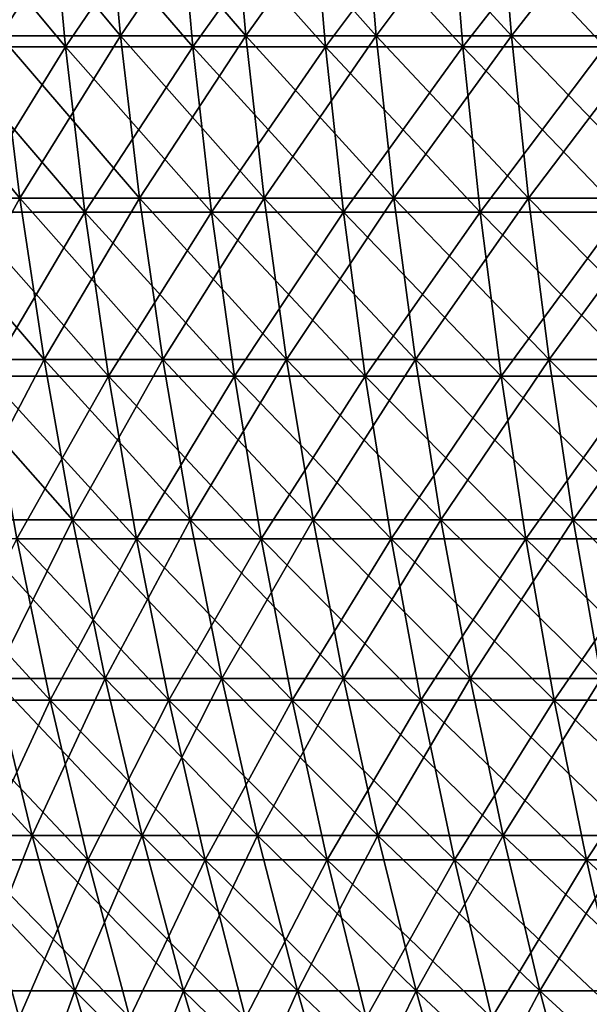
# Model space of a CAD drawing. Header units: millimetres. Extents: x -125 to 125, y 3898 to 4025.
# Tile 107 of 256: x -92 to -77, y 3982 to 4008. Entities that reach past the tile are written whole.
import ezdxf

# ---------------------------------------------------------------- set-up
doc = ezdxf.new("R2010")
doc.units = ezdxf.units.MM
doc.header["$LTSCALE"] = 2.2935
for name, color, linetype in [('2', 7, 'CONTINUOUS'), ('3', 7, 'CONTINUOUS'), ('4', 7, 'CONTINUOUS'), ('5', 7, 'CONTINUOUS')]:
    doc.layers.add(name, color=color, linetype=linetype)

msp = doc.modelspace()

# ---------------------------------------------------------------- linework, layer by layer
at = {"layer": '2', "color": 36, "linetype": 'Continuous', "true_color": 0x833d1e}
for points in [[(-94.102, 4007.385, 80.371), (-90.874, 4007.385, 84.003), (-94.517, 4011.771, 80.725), (-94.102, 4007.385, 80.371)], [(-94.517, 4011.771, 80.725), (-90.874, 4007.385, 84.003), (-91.275, 4011.771, 84.374), (-94.517, 4011.771, 80.725)], [(-90.874, 4007.385, 84.003), (-87.506, 4007.385, 87.506), (-91.275, 4011.771, 84.374), (-90.874, 4007.385, 84.003)], [(-91.275, 4011.771, 84.374), (-87.506, 4007.385, 87.506), (-87.892, 4011.771, 87.892), (-91.275, 4011.771, 84.374)], [(-87.506, 4007.385, 87.506), (-84.003, 4007.385, 90.874), (-87.892, 4011.771, 87.892), (-87.506, 4007.385, 87.506)], [(-87.892, 4011.771, 87.892), (-84.003, 4007.385, 90.874), (-84.374, 4011.771, 91.275), (-87.892, 4011.771, 87.892)], [(-84.003, 4007.385, 90.874), (-80.371, 4007.385, 94.102), (-84.374, 4011.771, 91.275), (-84.003, 4007.385, 90.874)], [(-84.374, 4011.771, 91.275), (-80.371, 4007.385, 94.102), (-80.725, 4011.771, 94.517), (-84.374, 4011.771, 91.275)], [(-80.371, 4007.385, 94.102), (-76.615, 4007.385, 97.185), (-80.725, 4011.771, 94.517), (-80.371, 4007.385, 94.102)], [(-80.725, 4011.771, 94.517), (-76.615, 4007.385, 97.185), (-76.952, 4011.771, 97.613), (-80.725, 4011.771, 94.517)], [(-93.57, 4003.022, 79.916), (-90.36, 4003.022, 83.528), (-94.102, 4007.385, 80.371), (-93.57, 4003.022, 79.916)], [(-94.102, 4007.385, 80.371), (-90.36, 4003.022, 83.528), (-90.874, 4007.385, 84.003), (-94.102, 4007.385, 80.371)], [(-90.36, 4003.022, 83.528), (-87.011, 4003.022, 87.011), (-90.874, 4007.385, 84.003), (-90.36, 4003.022, 83.528)], [(-90.874, 4007.385, 84.003), (-87.011, 4003.022, 87.011), (-87.506, 4007.385, 87.506), (-90.874, 4007.385, 84.003)], [(-87.011, 4003.022, 87.011), (-83.528, 4003.022, 90.36), (-87.506, 4007.385, 87.506), (-87.011, 4003.022, 87.011)], [(-87.506, 4007.385, 87.506), (-83.528, 4003.022, 90.36), (-84.003, 4007.385, 90.874), (-87.506, 4007.385, 87.506)], [(-83.528, 4003.022, 90.36), (-79.916, 4003.022, 93.57), (-84.003, 4007.385, 90.874), (-83.528, 4003.022, 90.36)], [(-84.003, 4007.385, 90.874), (-79.916, 4003.022, 93.57), (-80.371, 4007.385, 94.102), (-84.003, 4007.385, 90.874)], [(-79.916, 4003.022, 93.57), (-76.181, 4003.022, 96.635), (-80.371, 4007.385, 94.102), (-79.916, 4003.022, 93.57)], [(-80.371, 4007.385, 94.102), (-76.181, 4003.022, 96.635), (-76.615, 4007.385, 97.185), (-80.371, 4007.385, 94.102)], [(-92.921, 3998.686, 79.362), (-89.733, 3998.686, 82.949), (-93.57, 4003.022, 79.916), (-92.921, 3998.686, 79.362)], [(-93.57, 4003.022, 79.916), (-89.733, 3998.686, 82.949), (-90.36, 4003.022, 83.528), (-93.57, 4003.022, 79.916)], [(-89.733, 3998.686, 82.949), (-86.408, 3998.686, 86.408), (-90.36, 4003.022, 83.528), (-89.733, 3998.686, 82.949)], [(-90.36, 4003.022, 83.528), (-86.408, 3998.686, 86.408), (-87.011, 4003.022, 87.011), (-90.36, 4003.022, 83.528)], [(-86.408, 3998.686, 86.408), (-82.949, 3998.686, 89.733), (-87.011, 4003.022, 87.011), (-86.408, 3998.686, 86.408)], [(-87.011, 4003.022, 87.011), (-82.949, 3998.686, 89.733), (-83.528, 4003.022, 90.36), (-87.011, 4003.022, 87.011)], [(-82.949, 3998.686, 89.733), (-79.362, 3998.686, 92.921), (-83.528, 4003.022, 90.36), (-82.949, 3998.686, 89.733)], [(-83.528, 4003.022, 90.36), (-79.362, 3998.686, 92.921), (-79.916, 4003.022, 93.57), (-83.528, 4003.022, 90.36)], [(-79.362, 3998.686, 92.921), (-75.653, 3998.686, 95.965), (-79.916, 4003.022, 93.57), (-79.362, 3998.686, 92.921)], [(-79.916, 4003.022, 93.57), (-75.653, 3998.686, 95.965), (-76.181, 4003.022, 96.635), (-79.916, 4003.022, 93.57)], [(-92.155, 3994.383, 78.708), (-88.994, 3994.383, 82.265), (-92.921, 3998.686, 79.362), (-92.155, 3994.383, 78.708)], [(-92.921, 3998.686, 79.362), (-88.994, 3994.383, 82.265), (-89.733, 3998.686, 82.949), (-92.921, 3998.686, 79.362)], [(-88.994, 3994.383, 82.265), (-85.696, 3994.383, 85.696), (-89.733, 3998.686, 82.949), (-88.994, 3994.383, 82.265)], [(-89.733, 3998.686, 82.949), (-85.696, 3994.383, 85.696), (-86.408, 3998.686, 86.408), (-89.733, 3998.686, 82.949)], [(-85.696, 3994.383, 85.696), (-82.265, 3994.383, 88.994), (-86.408, 3998.686, 86.408), (-85.696, 3994.383, 85.696)], [(-86.408, 3998.686, 86.408), (-82.265, 3994.383, 88.994), (-82.949, 3998.686, 89.733), (-86.408, 3998.686, 86.408)], [(-82.265, 3994.383, 88.994), (-78.708, 3994.383, 92.155), (-82.949, 3998.686, 89.733), (-82.265, 3994.383, 88.994)], [(-82.949, 3998.686, 89.733), (-78.708, 3994.383, 92.155), (-79.362, 3998.686, 92.921), (-82.949, 3998.686, 89.733)], [(-78.708, 3994.383, 92.155), (-75.029, 3994.383, 95.174), (-79.362, 3998.686, 92.921), (-78.708, 3994.383, 92.155)], [(-79.362, 3998.686, 92.921), (-75.029, 3994.383, 95.174), (-75.653, 3998.686, 95.965), (-79.362, 3998.686, 92.921)], [(-94.265, 3990.118, 74.313), (-91.275, 3990.118, 77.956), (-95.174, 3994.383, 75.029), (-94.265, 3990.118, 74.313)], [(-95.174, 3994.383, 75.029), (-91.275, 3990.118, 77.956), (-92.155, 3994.383, 78.708), (-95.174, 3994.383, 75.029)], [(-91.275, 3990.118, 77.956), (-88.144, 3990.118, 81.479), (-92.155, 3994.383, 78.708), (-91.275, 3990.118, 77.956)], [(-92.155, 3994.383, 78.708), (-88.144, 3990.118, 81.479), (-88.994, 3994.383, 82.265), (-92.155, 3994.383, 78.708)], [(-88.144, 3990.118, 81.479), (-84.877, 3990.118, 84.877), (-88.994, 3994.383, 82.265), (-88.144, 3990.118, 81.479)], [(-88.994, 3994.383, 82.265), (-84.877, 3990.118, 84.877), (-85.696, 3994.383, 85.696), (-88.994, 3994.383, 82.265)], [(-84.877, 3990.118, 84.877), (-81.479, 3990.118, 88.144), (-85.696, 3994.383, 85.696), (-84.877, 3990.118, 84.877)], [(-85.696, 3994.383, 85.696), (-81.479, 3990.118, 88.144), (-82.265, 3994.383, 88.994), (-85.696, 3994.383, 85.696)], [(-81.479, 3990.118, 88.144), (-77.956, 3990.118, 91.275), (-82.265, 3994.383, 88.994), (-81.479, 3990.118, 88.144)], [(-82.265, 3994.383, 88.994), (-77.956, 3990.118, 91.275), (-78.708, 3994.383, 92.155), (-82.265, 3994.383, 88.994)], [(-77.956, 3990.118, 91.275), (-74.313, 3990.118, 94.265), (-78.708, 3994.383, 92.155), (-77.956, 3990.118, 91.275)], [(-78.708, 3994.383, 92.155), (-74.313, 3990.118, 94.265), (-75.029, 3994.383, 95.174), (-78.708, 3994.383, 92.155)], [(-93.238, 3985.897, 73.503), (-90.28, 3985.897, 77.107), (-94.265, 3990.118, 74.313), (-93.238, 3985.897, 73.503)], [(-94.265, 3990.118, 74.313), (-90.28, 3985.897, 77.107), (-91.275, 3990.118, 77.956), (-94.265, 3990.118, 74.313)], [(-90.28, 3985.897, 77.107), (-87.183, 3985.897, 80.592), (-91.275, 3990.118, 77.956), (-90.28, 3985.897, 77.107)], [(-91.275, 3990.118, 77.956), (-87.183, 3985.897, 80.592), (-88.144, 3990.118, 81.479), (-91.275, 3990.118, 77.956)], [(-87.183, 3985.897, 80.592), (-83.952, 3985.897, 83.952), (-88.144, 3990.118, 81.479), (-87.183, 3985.897, 80.592)], [(-88.144, 3990.118, 81.479), (-83.952, 3985.897, 83.952), (-84.877, 3990.118, 84.877), (-88.144, 3990.118, 81.479)], [(-83.952, 3985.897, 83.952), (-80.592, 3985.897, 87.183), (-84.877, 3990.118, 84.877), (-83.952, 3985.897, 83.952)], [(-84.877, 3990.118, 84.877), (-80.592, 3985.897, 87.183), (-81.479, 3990.118, 88.144), (-84.877, 3990.118, 84.877)], [(-80.592, 3985.897, 87.183), (-77.107, 3985.897, 90.28), (-81.479, 3990.118, 88.144), (-80.592, 3985.897, 87.183)], [(-81.479, 3990.118, 88.144), (-77.107, 3985.897, 90.28), (-77.956, 3990.118, 91.275), (-81.479, 3990.118, 88.144)], [(-77.107, 3985.897, 90.28), (-73.503, 3985.897, 93.238), (-77.956, 3990.118, 91.275), (-77.107, 3985.897, 90.28)], [(-77.956, 3990.118, 91.275), (-73.503, 3985.897, 93.238), (-74.313, 3990.118, 94.265), (-77.956, 3990.118, 91.275)], [(-92.094, 3981.725, 72.601), (-89.173, 3981.725, 76.161), (-93.238, 3985.897, 73.503), (-92.094, 3981.725, 72.601)], [(-93.238, 3985.897, 73.503), (-89.173, 3981.725, 76.161), (-90.28, 3985.897, 77.107), (-93.238, 3985.897, 73.503)], [(-89.173, 3981.725, 76.161), (-86.114, 3981.725, 79.603), (-90.28, 3985.897, 77.107), (-89.173, 3981.725, 76.161)], [(-90.28, 3985.897, 77.107), (-86.114, 3981.725, 79.603), (-87.183, 3985.897, 80.592), (-90.28, 3985.897, 77.107)], [(-86.114, 3981.725, 79.603), (-82.922, 3981.725, 82.922), (-87.183, 3985.897, 80.592), (-86.114, 3981.725, 79.603)], [(-87.183, 3985.897, 80.592), (-82.922, 3981.725, 82.922), (-83.952, 3985.897, 83.952), (-87.183, 3985.897, 80.592)], [(-82.922, 3981.725, 82.922), (-79.603, 3981.725, 86.114), (-83.952, 3985.897, 83.952), (-82.922, 3981.725, 82.922)], [(-83.952, 3985.897, 83.952), (-79.603, 3981.725, 86.114), (-80.592, 3985.897, 87.183), (-83.952, 3985.897, 83.952)], [(-79.603, 3981.725, 86.114), (-76.161, 3981.725, 89.173), (-80.592, 3985.897, 87.183), (-79.603, 3981.725, 86.114)], [(-80.592, 3985.897, 87.183), (-76.161, 3981.725, 89.173), (-77.107, 3985.897, 90.28), (-80.592, 3985.897, 87.183)], [(-76.161, 3981.725, 89.173), (-72.601, 3981.725, 92.094), (-77.107, 3985.897, 90.28), (-76.161, 3981.725, 89.173)], [(-77.107, 3985.897, 90.28), (-72.601, 3981.725, 92.094), (-73.503, 3985.897, 93.238), (-77.107, 3985.897, 90.28)]]:
    msp.add_3dface(points, dxfattribs=at)
at = {"layer": '3', "color": 36, "linetype": 'Continuous', "true_color": 0x833d1e}
for points in [[(-91.275, 4011.771, -84.374), (-94.102, 4007.385, -80.371), (-94.517, 4011.771, -80.725), (-91.275, 4011.771, -84.374)], [(-90.874, 4007.385, -84.003), (-94.102, 4007.385, -80.371), (-91.275, 4011.771, -84.374), (-90.874, 4007.385, -84.003)], [(-87.892, 4011.771, -87.892), (-90.874, 4007.385, -84.003), (-91.275, 4011.771, -84.374), (-87.892, 4011.771, -87.892)], [(-87.506, 4007.385, -87.506), (-90.874, 4007.385, -84.003), (-87.892, 4011.771, -87.892), (-87.506, 4007.385, -87.506)], [(-84.374, 4011.771, -91.275), (-87.506, 4007.385, -87.506), (-87.892, 4011.771, -87.892), (-84.374, 4011.771, -91.275)], [(-84.003, 4007.385, -90.874), (-87.506, 4007.385, -87.506), (-84.374, 4011.771, -91.275), (-84.003, 4007.385, -90.874)], [(-80.725, 4011.771, -94.517), (-84.003, 4007.385, -90.874), (-84.374, 4011.771, -91.275), (-80.725, 4011.771, -94.517)], [(-80.371, 4007.385, -94.102), (-84.003, 4007.385, -90.874), (-80.725, 4011.771, -94.517), (-80.371, 4007.385, -94.102)], [(-76.952, 4011.771, -97.613), (-80.371, 4007.385, -94.102), (-80.725, 4011.771, -94.517), (-76.952, 4011.771, -97.613)], [(-76.615, 4007.385, -97.185), (-80.371, 4007.385, -94.102), (-76.952, 4011.771, -97.613), (-76.615, 4007.385, -97.185)], [(-90.874, 4007.385, -84.003), (-93.57, 4003.022, -79.916), (-94.102, 4007.385, -80.371), (-90.874, 4007.385, -84.003)], [(-90.36, 4003.022, -83.528), (-93.57, 4003.022, -79.916), (-90.874, 4007.385, -84.003), (-90.36, 4003.022, -83.528)], [(-87.506, 4007.385, -87.506), (-90.36, 4003.022, -83.528), (-90.874, 4007.385, -84.003), (-87.506, 4007.385, -87.506)], [(-87.011, 4003.022, -87.011), (-90.36, 4003.022, -83.528), (-87.506, 4007.385, -87.506), (-87.011, 4003.022, -87.011)], [(-84.003, 4007.385, -90.874), (-87.011, 4003.022, -87.011), (-87.506, 4007.385, -87.506), (-84.003, 4007.385, -90.874)], [(-83.528, 4003.022, -90.36), (-87.011, 4003.022, -87.011), (-84.003, 4007.385, -90.874), (-83.528, 4003.022, -90.36)], [(-80.371, 4007.385, -94.102), (-83.528, 4003.022, -90.36), (-84.003, 4007.385, -90.874), (-80.371, 4007.385, -94.102)], [(-79.916, 4003.022, -93.57), (-83.528, 4003.022, -90.36), (-80.371, 4007.385, -94.102), (-79.916, 4003.022, -93.57)], [(-76.615, 4007.385, -97.185), (-79.916, 4003.022, -93.57), (-80.371, 4007.385, -94.102), (-76.615, 4007.385, -97.185)], [(-76.181, 4003.022, -96.635), (-79.916, 4003.022, -93.57), (-76.615, 4007.385, -97.185), (-76.181, 4003.022, -96.635)], [(-90.36, 4003.022, -83.528), (-92.921, 3998.686, -79.362), (-93.57, 4003.022, -79.916), (-90.36, 4003.022, -83.528)], [(-89.733, 3998.686, -82.949), (-92.921, 3998.686, -79.362), (-90.36, 4003.022, -83.528), (-89.733, 3998.686, -82.949)], [(-87.011, 4003.022, -87.011), (-89.733, 3998.686, -82.949), (-90.36, 4003.022, -83.528), (-87.011, 4003.022, -87.011)], [(-86.408, 3998.686, -86.408), (-89.733, 3998.686, -82.949), (-87.011, 4003.022, -87.011), (-86.408, 3998.686, -86.408)], [(-83.528, 4003.022, -90.36), (-86.408, 3998.686, -86.408), (-87.011, 4003.022, -87.011), (-83.528, 4003.022, -90.36)], [(-82.949, 3998.686, -89.733), (-86.408, 3998.686, -86.408), (-83.528, 4003.022, -90.36), (-82.949, 3998.686, -89.733)], [(-79.916, 4003.022, -93.57), (-82.949, 3998.686, -89.733), (-83.528, 4003.022, -90.36), (-79.916, 4003.022, -93.57)], [(-79.362, 3998.686, -92.921), (-82.949, 3998.686, -89.733), (-79.916, 4003.022, -93.57), (-79.362, 3998.686, -92.921)], [(-76.181, 4003.022, -96.635), (-79.362, 3998.686, -92.921), (-79.916, 4003.022, -93.57), (-76.181, 4003.022, -96.635)], [(-75.653, 3998.686, -95.965), (-79.362, 3998.686, -92.921), (-76.181, 4003.022, -96.635), (-75.653, 3998.686, -95.965)], [(-89.733, 3998.686, -82.949), (-92.155, 3994.383, -78.708), (-92.921, 3998.686, -79.362), (-89.733, 3998.686, -82.949)], [(-88.994, 3994.383, -82.265), (-92.155, 3994.383, -78.708), (-89.733, 3998.686, -82.949), (-88.994, 3994.383, -82.265)], [(-86.408, 3998.686, -86.408), (-88.994, 3994.383, -82.265), (-89.733, 3998.686, -82.949), (-86.408, 3998.686, -86.408)], [(-85.696, 3994.383, -85.696), (-88.994, 3994.383, -82.265), (-86.408, 3998.686, -86.408), (-85.696, 3994.383, -85.696)], [(-82.949, 3998.686, -89.733), (-85.696, 3994.383, -85.696), (-86.408, 3998.686, -86.408), (-82.949, 3998.686, -89.733)], [(-82.265, 3994.383, -88.994), (-85.696, 3994.383, -85.696), (-82.949, 3998.686, -89.733), (-82.265, 3994.383, -88.994)], [(-79.362, 3998.686, -92.921), (-82.265, 3994.383, -88.994), (-82.949, 3998.686, -89.733), (-79.362, 3998.686, -92.921)], [(-78.708, 3994.383, -92.155), (-82.265, 3994.383, -88.994), (-79.362, 3998.686, -92.921), (-78.708, 3994.383, -92.155)], [(-75.653, 3998.686, -95.965), (-78.708, 3994.383, -92.155), (-79.362, 3998.686, -92.921), (-75.653, 3998.686, -95.965)], [(-75.029, 3994.383, -95.174), (-78.708, 3994.383, -92.155), (-75.653, 3998.686, -95.965), (-75.029, 3994.383, -95.174)], [(-91.275, 3990.118, -77.956), (-94.265, 3990.118, -74.313), (-92.155, 3994.383, -78.708), (-91.275, 3990.118, -77.956)], [(-88.994, 3994.383, -82.265), (-91.275, 3990.118, -77.956), (-92.155, 3994.383, -78.708), (-88.994, 3994.383, -82.265)], [(-88.144, 3990.118, -81.479), (-91.275, 3990.118, -77.956), (-88.994, 3994.383, -82.265), (-88.144, 3990.118, -81.479)], [(-85.696, 3994.383, -85.696), (-88.144, 3990.118, -81.479), (-88.994, 3994.383, -82.265), (-85.696, 3994.383, -85.696)], [(-84.877, 3990.118, -84.877), (-88.144, 3990.118, -81.479), (-85.696, 3994.383, -85.696), (-84.877, 3990.118, -84.877)], [(-82.265, 3994.383, -88.994), (-84.877, 3990.118, -84.877), (-85.696, 3994.383, -85.696), (-82.265, 3994.383, -88.994)], [(-81.479, 3990.118, -88.144), (-84.877, 3990.118, -84.877), (-82.265, 3994.383, -88.994), (-81.479, 3990.118, -88.144)], [(-78.708, 3994.383, -92.155), (-81.479, 3990.118, -88.144), (-82.265, 3994.383, -88.994), (-78.708, 3994.383, -92.155)], [(-77.956, 3990.118, -91.275), (-81.479, 3990.118, -88.144), (-78.708, 3994.383, -92.155), (-77.956, 3990.118, -91.275)], [(-75.029, 3994.383, -95.174), (-77.956, 3990.118, -91.275), (-78.708, 3994.383, -92.155), (-75.029, 3994.383, -95.174)], [(-74.313, 3990.118, -94.265), (-77.956, 3990.118, -91.275), (-75.029, 3994.383, -95.174), (-74.313, 3990.118, -94.265)], [(-91.275, 3990.118, -77.956), (-93.238, 3985.897, -73.503), (-94.265, 3990.118, -74.313), (-91.275, 3990.118, -77.956)], [(-90.28, 3985.897, -77.107), (-93.238, 3985.897, -73.503), (-91.275, 3990.118, -77.956), (-90.28, 3985.897, -77.107)], [(-88.144, 3990.118, -81.479), (-90.28, 3985.897, -77.107), (-91.275, 3990.118, -77.956), (-88.144, 3990.118, -81.479)], [(-87.183, 3985.897, -80.592), (-90.28, 3985.897, -77.107), (-88.144, 3990.118, -81.479), (-87.183, 3985.897, -80.592)], [(-84.877, 3990.118, -84.877), (-87.183, 3985.897, -80.592), (-88.144, 3990.118, -81.479), (-84.877, 3990.118, -84.877)], [(-83.952, 3985.897, -83.952), (-87.183, 3985.897, -80.592), (-84.877, 3990.118, -84.877), (-83.952, 3985.897, -83.952)], [(-81.479, 3990.118, -88.144), (-83.952, 3985.897, -83.952), (-84.877, 3990.118, -84.877), (-81.479, 3990.118, -88.144)], [(-80.592, 3985.897, -87.183), (-83.952, 3985.897, -83.952), (-81.479, 3990.118, -88.144), (-80.592, 3985.897, -87.183)], [(-77.956, 3990.118, -91.275), (-80.592, 3985.897, -87.183), (-81.479, 3990.118, -88.144), (-77.956, 3990.118, -91.275)], [(-77.107, 3985.897, -90.28), (-80.592, 3985.897, -87.183), (-77.956, 3990.118, -91.275), (-77.107, 3985.897, -90.28)], [(-74.313, 3990.118, -94.265), (-77.107, 3985.897, -90.28), (-77.956, 3990.118, -91.275), (-74.313, 3990.118, -94.265)], [(-73.503, 3985.897, -93.238), (-77.107, 3985.897, -90.28), (-74.313, 3990.118, -94.265), (-73.503, 3985.897, -93.238)], [(-90.28, 3985.897, -77.107), (-92.094, 3981.725, -72.601), (-93.238, 3985.897, -73.503), (-90.28, 3985.897, -77.107)], [(-89.173, 3981.725, -76.161), (-92.094, 3981.725, -72.601), (-90.28, 3985.897, -77.107), (-89.173, 3981.725, -76.161)], [(-87.183, 3985.897, -80.592), (-89.173, 3981.725, -76.161), (-90.28, 3985.897, -77.107), (-87.183, 3985.897, -80.592)], [(-86.114, 3981.725, -79.603), (-89.173, 3981.725, -76.161), (-87.183, 3985.897, -80.592), (-86.114, 3981.725, -79.603)], [(-83.952, 3985.897, -83.952), (-86.114, 3981.725, -79.603), (-87.183, 3985.897, -80.592), (-83.952, 3985.897, -83.952)], [(-82.922, 3981.725, -82.922), (-86.114, 3981.725, -79.603), (-83.952, 3985.897, -83.952), (-82.922, 3981.725, -82.922)], [(-80.592, 3985.897, -87.183), (-82.922, 3981.725, -82.922), (-83.952, 3985.897, -83.952), (-80.592, 3985.897, -87.183)], [(-79.603, 3981.725, -86.114), (-82.922, 3981.725, -82.922), (-80.592, 3985.897, -87.183), (-79.603, 3981.725, -86.114)], [(-77.107, 3985.897, -90.28), (-79.603, 3981.725, -86.114), (-80.592, 3985.897, -87.183), (-77.107, 3985.897, -90.28)], [(-76.161, 3981.725, -89.173), (-79.603, 3981.725, -86.114), (-77.107, 3985.897, -90.28), (-76.161, 3981.725, -89.173)], [(-73.503, 3985.897, -93.238), (-76.161, 3981.725, -89.173), (-77.107, 3985.897, -90.28), (-73.503, 3985.897, -93.238)]]:
    msp.add_3dface(points, dxfattribs=at)
at = {"layer": '4', "color": 36, "linetype": 'Continuous', "true_color": 0x833d1e}
for points in [[(-92.598, 4007.677, -79.086), (-89.421, 4007.677, -82.66), (-93.005, 4011.99, -79.434), (-92.598, 4007.677, -79.086)], [(-93.005, 4011.99, -79.434), (-89.421, 4007.677, -82.66), (-89.815, 4011.99, -83.024), (-93.005, 4011.99, -79.434)], [(-89.421, 4007.677, -82.66), (-86.107, 4007.677, -86.107), (-89.815, 4011.99, -83.024), (-89.421, 4007.677, -82.66)], [(-89.815, 4011.99, -83.024), (-86.107, 4007.677, -86.107), (-86.486, 4011.99, -86.486), (-89.815, 4011.99, -83.024)], [(-86.107, 4007.677, -86.107), (-82.66, 4007.677, -89.421), (-86.486, 4011.99, -86.486), (-86.107, 4007.677, -86.107)], [(-86.486, 4011.99, -86.486), (-82.66, 4007.677, -89.421), (-83.024, 4011.99, -89.815), (-86.486, 4011.99, -86.486)], [(-82.66, 4007.677, -89.421), (-79.086, 4007.677, -92.598), (-83.024, 4011.99, -89.815), (-82.66, 4007.677, -89.421)], [(-83.024, 4011.99, -89.815), (-79.086, 4007.677, -92.598), (-79.434, 4011.99, -93.005), (-83.024, 4011.99, -89.815)], [(-79.086, 4007.677, -92.598), (-75.39, 4007.677, -95.631), (-79.434, 4011.99, -93.005), (-79.086, 4007.677, -92.598)], [(-79.434, 4011.99, -93.005), (-75.39, 4007.677, -95.631), (-75.721, 4011.99, -96.052), (-79.434, 4011.99, -93.005)], [(-95.091, 4003.386, -74.964), (-92.075, 4003.386, -78.639), (-95.631, 4007.677, -75.39), (-95.091, 4003.386, -74.964)], [(-95.631, 4007.677, -75.39), (-92.075, 4003.386, -78.639), (-92.598, 4007.677, -79.086), (-95.631, 4007.677, -75.39)], [(-92.075, 4003.386, -78.639), (-88.916, 4003.386, -82.193), (-92.598, 4007.677, -79.086), (-92.075, 4003.386, -78.639)], [(-92.598, 4007.677, -79.086), (-88.916, 4003.386, -82.193), (-89.421, 4007.677, -82.66), (-92.598, 4007.677, -79.086)], [(-88.916, 4003.386, -82.193), (-85.621, 4003.386, -85.621), (-89.421, 4007.677, -82.66), (-88.916, 4003.386, -82.193)], [(-89.421, 4007.677, -82.66), (-85.621, 4003.386, -85.621), (-86.107, 4007.677, -86.107), (-89.421, 4007.677, -82.66)], [(-85.621, 4003.386, -85.621), (-82.193, 4003.386, -88.916), (-86.107, 4007.677, -86.107), (-85.621, 4003.386, -85.621)], [(-86.107, 4007.677, -86.107), (-82.193, 4003.386, -88.916), (-82.66, 4007.677, -89.421), (-86.107, 4007.677, -86.107)], [(-82.193, 4003.386, -88.916), (-78.639, 4003.386, -92.075), (-82.66, 4007.677, -89.421), (-82.193, 4003.386, -88.916)], [(-82.66, 4007.677, -89.421), (-78.639, 4003.386, -92.075), (-79.086, 4007.677, -92.598), (-82.66, 4007.677, -89.421)], [(-78.639, 4003.386, -92.075), (-74.964, 4003.386, -95.091), (-79.086, 4007.677, -92.598), (-78.639, 4003.386, -92.075)], [(-79.086, 4007.677, -92.598), (-74.964, 4003.386, -95.091), (-75.39, 4007.677, -95.631), (-79.086, 4007.677, -92.598)], [(-94.432, 3999.121, -74.444), (-91.436, 3999.121, -78.094), (-95.091, 4003.386, -74.964), (-94.432, 3999.121, -74.444)], [(-95.091, 4003.386, -74.964), (-91.436, 3999.121, -78.094), (-92.075, 4003.386, -78.639), (-95.091, 4003.386, -74.964)], [(-91.436, 3999.121, -78.094), (-88.3, 3999.121, -81.624), (-92.075, 4003.386, -78.639), (-91.436, 3999.121, -78.094)], [(-92.075, 4003.386, -78.639), (-88.3, 3999.121, -81.624), (-88.916, 4003.386, -82.193), (-92.075, 4003.386, -78.639)], [(-88.3, 3999.121, -81.624), (-85.027, 3999.121, -85.027), (-88.916, 4003.386, -82.193), (-88.3, 3999.121, -81.624)], [(-88.916, 4003.386, -82.193), (-85.027, 3999.121, -85.027), (-85.621, 4003.386, -85.621), (-88.916, 4003.386, -82.193)], [(-85.027, 3999.121, -85.027), (-81.624, 3999.121, -88.3), (-85.621, 4003.386, -85.621), (-85.027, 3999.121, -85.027)], [(-85.621, 4003.386, -85.621), (-81.624, 3999.121, -88.3), (-82.193, 4003.386, -88.916), (-85.621, 4003.386, -85.621)], [(-81.624, 3999.121, -88.3), (-78.094, 3999.121, -91.436), (-82.193, 4003.386, -88.916), (-81.624, 3999.121, -88.3)], [(-82.193, 4003.386, -88.916), (-78.094, 3999.121, -91.436), (-78.639, 4003.386, -92.075), (-82.193, 4003.386, -88.916)], [(-78.094, 3999.121, -91.436), (-74.444, 3999.121, -94.432), (-78.639, 4003.386, -92.075), (-78.094, 3999.121, -91.436)], [(-78.639, 4003.386, -92.075), (-74.444, 3999.121, -94.432), (-74.964, 4003.386, -95.091), (-78.639, 4003.386, -92.075)], [(-93.655, 3994.889, -73.832), (-90.684, 3994.889, -77.452), (-94.432, 3999.121, -74.444), (-93.655, 3994.889, -73.832)], [(-94.432, 3999.121, -74.444), (-90.684, 3994.889, -77.452), (-91.436, 3999.121, -78.094), (-94.432, 3999.121, -74.444)], [(-90.684, 3994.889, -77.452), (-87.573, 3994.889, -80.952), (-91.436, 3999.121, -78.094), (-90.684, 3994.889, -77.452)], [(-91.436, 3999.121, -78.094), (-87.573, 3994.889, -80.952), (-88.3, 3999.121, -81.624), (-91.436, 3999.121, -78.094)], [(-87.573, 3994.889, -80.952), (-84.328, 3994.889, -84.328), (-88.3, 3999.121, -81.624), (-87.573, 3994.889, -80.952)], [(-88.3, 3999.121, -81.624), (-84.328, 3994.889, -84.328), (-85.027, 3999.121, -85.027), (-88.3, 3999.121, -81.624)], [(-84.328, 3994.889, -84.328), (-80.952, 3994.889, -87.573), (-85.027, 3999.121, -85.027), (-84.328, 3994.889, -84.328)], [(-85.027, 3999.121, -85.027), (-80.952, 3994.889, -87.573), (-81.624, 3999.121, -88.3), (-85.027, 3999.121, -85.027)], [(-80.952, 3994.889, -87.573), (-77.452, 3994.889, -90.684), (-81.624, 3999.121, -88.3), (-80.952, 3994.889, -87.573)], [(-81.624, 3999.121, -88.3), (-77.452, 3994.889, -90.684), (-78.094, 3999.121, -91.436), (-81.624, 3999.121, -88.3)], [(-77.452, 3994.889, -90.684), (-73.832, 3994.889, -93.655), (-78.094, 3999.121, -91.436), (-77.452, 3994.889, -90.684)], [(-78.094, 3999.121, -91.436), (-73.832, 3994.889, -93.655), (-74.444, 3999.121, -94.432), (-78.094, 3999.121, -91.436)], [(-92.761, 3990.695, -73.127), (-89.819, 3990.695, -76.712), (-93.655, 3994.889, -73.832), (-92.761, 3990.695, -73.127)], [(-93.655, 3994.889, -73.832), (-89.819, 3990.695, -76.712), (-90.684, 3994.889, -77.452), (-93.655, 3994.889, -73.832)], [(-89.819, 3990.695, -76.712), (-86.738, 3990.695, -80.179), (-90.684, 3994.889, -77.452), (-89.819, 3990.695, -76.712)], [(-90.684, 3994.889, -77.452), (-86.738, 3990.695, -80.179), (-87.573, 3994.889, -80.952), (-90.684, 3994.889, -77.452)], [(-86.738, 3990.695, -80.179), (-83.523, 3990.695, -83.523), (-87.573, 3994.889, -80.952), (-86.738, 3990.695, -80.179)], [(-87.573, 3994.889, -80.952), (-83.523, 3990.695, -83.523), (-84.328, 3994.889, -84.328), (-87.573, 3994.889, -80.952)], [(-83.523, 3990.695, -83.523), (-80.179, 3990.695, -86.738), (-84.328, 3994.889, -84.328), (-83.523, 3990.695, -83.523)], [(-84.328, 3994.889, -84.328), (-80.179, 3990.695, -86.738), (-80.952, 3994.889, -87.573), (-84.328, 3994.889, -84.328)], [(-80.179, 3990.695, -86.738), (-76.712, 3990.695, -89.819), (-80.952, 3994.889, -87.573), (-80.179, 3990.695, -86.738)], [(-80.952, 3994.889, -87.573), (-76.712, 3990.695, -89.819), (-77.452, 3994.889, -90.684), (-80.952, 3994.889, -87.573)], [(-76.712, 3990.695, -89.819), (-73.127, 3990.695, -92.761), (-77.452, 3994.889, -90.684), (-76.712, 3990.695, -89.819)], [(-77.452, 3994.889, -90.684), (-73.127, 3990.695, -92.761), (-73.832, 3994.889, -93.655), (-77.452, 3994.889, -90.684)], [(-94.52, 3986.543, -68.673), (-91.751, 3986.543, -72.331), (-95.56, 3990.695, -69.429), (-94.52, 3986.543, -68.673)], [(-95.56, 3990.695, -69.429), (-91.751, 3986.543, -72.331), (-92.761, 3990.695, -73.127), (-95.56, 3990.695, -69.429)], [(-91.751, 3986.543, -72.331), (-88.841, 3986.543, -75.877), (-92.761, 3990.695, -73.127), (-91.751, 3986.543, -72.331)], [(-92.761, 3990.695, -73.127), (-88.841, 3986.543, -75.877), (-89.819, 3990.695, -76.712), (-92.761, 3990.695, -73.127)], [(-88.841, 3986.543, -75.877), (-85.794, 3986.543, -79.307), (-89.819, 3990.695, -76.712), (-88.841, 3986.543, -75.877)], [(-89.819, 3990.695, -76.712), (-85.794, 3986.543, -79.307), (-86.738, 3990.695, -80.179), (-89.819, 3990.695, -76.712)], [(-85.794, 3986.543, -79.307), (-82.614, 3986.543, -82.614), (-86.738, 3990.695, -80.179), (-85.794, 3986.543, -79.307)], [(-86.738, 3990.695, -80.179), (-82.614, 3986.543, -82.614), (-83.523, 3990.695, -83.523), (-86.738, 3990.695, -80.179)], [(-82.614, 3986.543, -82.614), (-79.307, 3986.543, -85.794), (-83.523, 3990.695, -83.523), (-82.614, 3986.543, -82.614)], [(-83.523, 3990.695, -83.523), (-79.307, 3986.543, -85.794), (-80.179, 3990.695, -86.738), (-83.523, 3990.695, -83.523)], [(-79.307, 3986.543, -85.794), (-75.877, 3986.543, -88.841), (-80.179, 3990.695, -86.738), (-79.307, 3986.543, -85.794)], [(-80.179, 3990.695, -86.738), (-75.877, 3986.543, -88.841), (-76.712, 3990.695, -89.819), (-80.179, 3990.695, -86.738)], [(-93.362, 3982.44, -67.832), (-90.627, 3982.44, -71.445), (-94.52, 3986.543, -68.673), (-93.362, 3982.44, -67.832)], [(-94.52, 3986.543, -68.673), (-90.627, 3982.44, -71.445), (-91.751, 3986.543, -72.331), (-94.52, 3986.543, -68.673)], [(-90.627, 3982.44, -71.445), (-87.752, 3982.44, -74.948), (-91.751, 3986.543, -72.331), (-90.627, 3982.44, -71.445)], [(-91.751, 3986.543, -72.331), (-87.752, 3982.44, -74.948), (-88.841, 3986.543, -75.877), (-91.751, 3986.543, -72.331)], [(-87.752, 3982.44, -74.948), (-84.742, 3982.44, -78.335), (-88.841, 3986.543, -75.877), (-87.752, 3982.44, -74.948)], [(-88.841, 3986.543, -75.877), (-84.742, 3982.44, -78.335), (-85.794, 3986.543, -79.307), (-88.841, 3986.543, -75.877)], [(-84.742, 3982.44, -78.335), (-81.602, 3982.44, -81.602), (-85.794, 3986.543, -79.307), (-84.742, 3982.44, -78.335)], [(-85.794, 3986.543, -79.307), (-81.602, 3982.44, -81.602), (-82.614, 3986.543, -82.614), (-85.794, 3986.543, -79.307)], [(-81.602, 3982.44, -81.602), (-78.335, 3982.44, -84.742), (-82.614, 3986.543, -82.614), (-81.602, 3982.44, -81.602)], [(-82.614, 3986.543, -82.614), (-78.335, 3982.44, -84.742), (-79.307, 3986.543, -85.794), (-82.614, 3986.543, -82.614)], [(-78.335, 3982.44, -84.742), (-74.948, 3982.44, -87.752), (-79.307, 3986.543, -85.794), (-78.335, 3982.44, -84.742)], [(-79.307, 3986.543, -85.794), (-74.948, 3982.44, -87.752), (-75.877, 3986.543, -88.841), (-79.307, 3986.543, -85.794)], [(-92.087, 3978.389, -66.905), (-89.39, 3978.389, -70.469), (-93.362, 3982.44, -67.832), (-92.087, 3978.389, -66.905)], [(-93.362, 3982.44, -67.832), (-89.39, 3978.389, -70.469), (-90.627, 3982.44, -71.445), (-93.362, 3982.44, -67.832)], [(-89.39, 3978.389, -70.469), (-86.554, 3978.389, -73.924), (-90.627, 3982.44, -71.445), (-89.39, 3978.389, -70.469)], [(-90.627, 3982.44, -71.445), (-86.554, 3978.389, -73.924), (-87.752, 3982.44, -74.948), (-90.627, 3982.44, -71.445)], [(-86.554, 3978.389, -73.924), (-83.585, 3978.389, -77.265), (-87.752, 3982.44, -74.948), (-86.554, 3978.389, -73.924)], [(-87.752, 3982.44, -74.948), (-83.585, 3978.389, -77.265), (-84.742, 3982.44, -78.335), (-87.752, 3982.44, -74.948)], [(-83.585, 3978.389, -77.265), (-80.487, 3978.389, -80.487), (-84.742, 3982.44, -78.335), (-83.585, 3978.389, -77.265)], [(-84.742, 3982.44, -78.335), (-80.487, 3978.389, -80.487), (-81.602, 3982.44, -81.602), (-84.742, 3982.44, -78.335)], [(-80.487, 3978.389, -80.487), (-77.265, 3978.389, -83.585), (-81.602, 3982.44, -81.602), (-80.487, 3978.389, -80.487)], [(-81.602, 3982.44, -81.602), (-77.265, 3978.389, -83.585), (-78.335, 3982.44, -84.742), (-81.602, 3982.44, -81.602)], [(-77.265, 3978.389, -83.585), (-73.924, 3978.389, -86.554), (-78.335, 3982.44, -84.742), (-77.265, 3978.389, -83.585)], [(-78.335, 3982.44, -84.742), (-73.924, 3978.389, -86.554), (-74.948, 3982.44, -87.752), (-78.335, 3982.44, -84.742)]]:
    msp.add_3dface(points, dxfattribs=at)
at = {"layer": '5', "color": 36, "linetype": 'Continuous', "true_color": 0x833d1e}
for points in [[(-89.815, 4011.99, 83.024), (-92.598, 4007.677, 79.086), (-93.005, 4011.99, 79.434), (-89.815, 4011.99, 83.024)], [(-89.421, 4007.677, 82.66), (-92.598, 4007.677, 79.086), (-89.815, 4011.99, 83.024), (-89.421, 4007.677, 82.66)], [(-86.486, 4011.99, 86.486), (-89.421, 4007.677, 82.66), (-89.815, 4011.99, 83.024), (-86.486, 4011.99, 86.486)], [(-86.107, 4007.677, 86.107), (-89.421, 4007.677, 82.66), (-86.486, 4011.99, 86.486), (-86.107, 4007.677, 86.107)], [(-83.024, 4011.99, 89.815), (-86.107, 4007.677, 86.107), (-86.486, 4011.99, 86.486), (-83.024, 4011.99, 89.815)], [(-82.66, 4007.677, 89.421), (-86.107, 4007.677, 86.107), (-83.024, 4011.99, 89.815), (-82.66, 4007.677, 89.421)], [(-79.434, 4011.99, 93.005), (-82.66, 4007.677, 89.421), (-83.024, 4011.99, 89.815), (-79.434, 4011.99, 93.005)], [(-79.086, 4007.677, 92.598), (-82.66, 4007.677, 89.421), (-79.434, 4011.99, 93.005), (-79.086, 4007.677, 92.598)], [(-75.721, 4011.99, 96.052), (-79.086, 4007.677, 92.598), (-79.434, 4011.99, 93.005), (-75.721, 4011.99, 96.052)], [(-75.39, 4007.677, 95.631), (-79.086, 4007.677, 92.598), (-75.721, 4011.99, 96.052), (-75.39, 4007.677, 95.631)], [(-92.075, 4003.386, 78.639), (-95.091, 4003.386, 74.964), (-92.598, 4007.677, 79.086), (-92.075, 4003.386, 78.639)], [(-89.421, 4007.677, 82.66), (-92.075, 4003.386, 78.639), (-92.598, 4007.677, 79.086), (-89.421, 4007.677, 82.66)], [(-88.916, 4003.386, 82.193), (-92.075, 4003.386, 78.639), (-89.421, 4007.677, 82.66), (-88.916, 4003.386, 82.193)], [(-86.107, 4007.677, 86.107), (-88.916, 4003.386, 82.193), (-89.421, 4007.677, 82.66), (-86.107, 4007.677, 86.107)], [(-85.621, 4003.386, 85.621), (-88.916, 4003.386, 82.193), (-86.107, 4007.677, 86.107), (-85.621, 4003.386, 85.621)], [(-82.66, 4007.677, 89.421), (-85.621, 4003.386, 85.621), (-86.107, 4007.677, 86.107), (-82.66, 4007.677, 89.421)], [(-82.193, 4003.386, 88.916), (-85.621, 4003.386, 85.621), (-82.66, 4007.677, 89.421), (-82.193, 4003.386, 88.916)], [(-79.086, 4007.677, 92.598), (-82.193, 4003.386, 88.916), (-82.66, 4007.677, 89.421), (-79.086, 4007.677, 92.598)], [(-78.639, 4003.386, 92.075), (-82.193, 4003.386, 88.916), (-79.086, 4007.677, 92.598), (-78.639, 4003.386, 92.075)], [(-75.39, 4007.677, 95.631), (-78.639, 4003.386, 92.075), (-79.086, 4007.677, 92.598), (-75.39, 4007.677, 95.631)], [(-74.964, 4003.386, 95.091), (-78.639, 4003.386, 92.075), (-75.39, 4007.677, 95.631), (-74.964, 4003.386, 95.091)], [(-92.075, 4003.386, 78.639), (-94.432, 3999.121, 74.444), (-95.091, 4003.386, 74.964), (-92.075, 4003.386, 78.639)], [(-91.436, 3999.121, 78.094), (-94.432, 3999.121, 74.444), (-92.075, 4003.386, 78.639), (-91.436, 3999.121, 78.094)], [(-88.916, 4003.386, 82.193), (-91.436, 3999.121, 78.094), (-92.075, 4003.386, 78.639), (-88.916, 4003.386, 82.193)], [(-88.3, 3999.121, 81.624), (-91.436, 3999.121, 78.094), (-88.916, 4003.386, 82.193), (-88.3, 3999.121, 81.624)], [(-85.621, 4003.386, 85.621), (-88.3, 3999.121, 81.624), (-88.916, 4003.386, 82.193), (-85.621, 4003.386, 85.621)], [(-85.027, 3999.121, 85.027), (-88.3, 3999.121, 81.624), (-85.621, 4003.386, 85.621), (-85.027, 3999.121, 85.027)], [(-82.193, 4003.386, 88.916), (-85.027, 3999.121, 85.027), (-85.621, 4003.386, 85.621), (-82.193, 4003.386, 88.916)], [(-81.624, 3999.121, 88.3), (-85.027, 3999.121, 85.027), (-82.193, 4003.386, 88.916), (-81.624, 3999.121, 88.3)], [(-78.639, 4003.386, 92.075), (-81.624, 3999.121, 88.3), (-82.193, 4003.386, 88.916), (-78.639, 4003.386, 92.075)], [(-78.094, 3999.121, 91.436), (-81.624, 3999.121, 88.3), (-78.639, 4003.386, 92.075), (-78.094, 3999.121, 91.436)], [(-74.964, 4003.386, 95.091), (-78.094, 3999.121, 91.436), (-78.639, 4003.386, 92.075), (-74.964, 4003.386, 95.091)], [(-74.444, 3999.121, 94.432), (-78.094, 3999.121, 91.436), (-74.964, 4003.386, 95.091), (-74.444, 3999.121, 94.432)], [(-91.436, 3999.121, 78.094), (-93.655, 3994.889, 73.832), (-94.432, 3999.121, 74.444), (-91.436, 3999.121, 78.094)], [(-90.684, 3994.889, 77.452), (-93.655, 3994.889, 73.832), (-91.436, 3999.121, 78.094), (-90.684, 3994.889, 77.452)], [(-88.3, 3999.121, 81.624), (-90.684, 3994.889, 77.452), (-91.436, 3999.121, 78.094), (-88.3, 3999.121, 81.624)], [(-87.573, 3994.889, 80.952), (-90.684, 3994.889, 77.452), (-88.3, 3999.121, 81.624), (-87.573, 3994.889, 80.952)], [(-85.027, 3999.121, 85.027), (-87.573, 3994.889, 80.952), (-88.3, 3999.121, 81.624), (-85.027, 3999.121, 85.027)], [(-84.328, 3994.889, 84.328), (-87.573, 3994.889, 80.952), (-85.027, 3999.121, 85.027), (-84.328, 3994.889, 84.328)], [(-81.624, 3999.121, 88.3), (-84.328, 3994.889, 84.328), (-85.027, 3999.121, 85.027), (-81.624, 3999.121, 88.3)], [(-80.952, 3994.889, 87.573), (-84.328, 3994.889, 84.328), (-81.624, 3999.121, 88.3), (-80.952, 3994.889, 87.573)], [(-78.094, 3999.121, 91.436), (-80.952, 3994.889, 87.573), (-81.624, 3999.121, 88.3), (-78.094, 3999.121, 91.436)], [(-77.452, 3994.889, 90.684), (-80.952, 3994.889, 87.573), (-78.094, 3999.121, 91.436), (-77.452, 3994.889, 90.684)], [(-74.444, 3999.121, 94.432), (-77.452, 3994.889, 90.684), (-78.094, 3999.121, 91.436), (-74.444, 3999.121, 94.432)], [(-73.832, 3994.889, 93.655), (-77.452, 3994.889, 90.684), (-74.444, 3999.121, 94.432), (-73.832, 3994.889, 93.655)], [(-90.684, 3994.889, 77.452), (-92.761, 3990.695, 73.127), (-93.655, 3994.889, 73.832), (-90.684, 3994.889, 77.452)], [(-89.819, 3990.695, 76.712), (-92.761, 3990.695, 73.127), (-90.684, 3994.889, 77.452), (-89.819, 3990.695, 76.712)], [(-87.573, 3994.889, 80.952), (-89.819, 3990.695, 76.712), (-90.684, 3994.889, 77.452), (-87.573, 3994.889, 80.952)], [(-86.738, 3990.695, 80.179), (-89.819, 3990.695, 76.712), (-87.573, 3994.889, 80.952), (-86.738, 3990.695, 80.179)], [(-84.328, 3994.889, 84.328), (-86.738, 3990.695, 80.179), (-87.573, 3994.889, 80.952), (-84.328, 3994.889, 84.328)], [(-83.523, 3990.695, 83.523), (-86.738, 3990.695, 80.179), (-84.328, 3994.889, 84.328), (-83.523, 3990.695, 83.523)], [(-80.952, 3994.889, 87.573), (-83.523, 3990.695, 83.523), (-84.328, 3994.889, 84.328), (-80.952, 3994.889, 87.573)], [(-80.179, 3990.695, 86.738), (-83.523, 3990.695, 83.523), (-80.952, 3994.889, 87.573), (-80.179, 3990.695, 86.738)], [(-77.452, 3994.889, 90.684), (-80.179, 3990.695, 86.738), (-80.952, 3994.889, 87.573), (-77.452, 3994.889, 90.684)], [(-76.712, 3990.695, 89.819), (-80.179, 3990.695, 86.738), (-77.452, 3994.889, 90.684), (-76.712, 3990.695, 89.819)], [(-73.832, 3994.889, 93.655), (-76.712, 3990.695, 89.819), (-77.452, 3994.889, 90.684), (-73.832, 3994.889, 93.655)], [(-91.751, 3986.543, 72.331), (-94.52, 3986.543, 68.673), (-92.761, 3990.695, 73.127), (-91.751, 3986.543, 72.331)], [(-89.819, 3990.695, 76.712), (-91.751, 3986.543, 72.331), (-92.761, 3990.695, 73.127), (-89.819, 3990.695, 76.712)], [(-88.841, 3986.543, 75.877), (-91.751, 3986.543, 72.331), (-89.819, 3990.695, 76.712), (-88.841, 3986.543, 75.877)], [(-86.738, 3990.695, 80.179), (-88.841, 3986.543, 75.877), (-89.819, 3990.695, 76.712), (-86.738, 3990.695, 80.179)], [(-85.794, 3986.543, 79.307), (-88.841, 3986.543, 75.877), (-86.738, 3990.695, 80.179), (-85.794, 3986.543, 79.307)], [(-83.523, 3990.695, 83.523), (-85.794, 3986.543, 79.307), (-86.738, 3990.695, 80.179), (-83.523, 3990.695, 83.523)], [(-82.614, 3986.543, 82.614), (-85.794, 3986.543, 79.307), (-83.523, 3990.695, 83.523), (-82.614, 3986.543, 82.614)], [(-80.179, 3990.695, 86.738), (-82.614, 3986.543, 82.614), (-83.523, 3990.695, 83.523), (-80.179, 3990.695, 86.738)], [(-79.307, 3986.543, 85.794), (-82.614, 3986.543, 82.614), (-80.179, 3990.695, 86.738), (-79.307, 3986.543, 85.794)], [(-76.712, 3990.695, 89.819), (-79.307, 3986.543, 85.794), (-80.179, 3990.695, 86.738), (-76.712, 3990.695, 89.819)], [(-75.877, 3986.543, 88.841), (-79.307, 3986.543, 85.794), (-76.712, 3990.695, 89.819), (-75.877, 3986.543, 88.841)], [(-91.751, 3986.543, 72.331), (-93.362, 3982.44, 67.832), (-94.52, 3986.543, 68.673), (-91.751, 3986.543, 72.331)], [(-90.627, 3982.44, 71.445), (-93.362, 3982.44, 67.832), (-91.751, 3986.543, 72.331), (-90.627, 3982.44, 71.445)], [(-88.841, 3986.543, 75.877), (-90.627, 3982.44, 71.445), (-91.751, 3986.543, 72.331), (-88.841, 3986.543, 75.877)], [(-87.752, 3982.44, 74.948), (-90.627, 3982.44, 71.445), (-88.841, 3986.543, 75.877), (-87.752, 3982.44, 74.948)], [(-85.794, 3986.543, 79.307), (-87.752, 3982.44, 74.948), (-88.841, 3986.543, 75.877), (-85.794, 3986.543, 79.307)], [(-84.742, 3982.44, 78.335), (-87.752, 3982.44, 74.948), (-85.794, 3986.543, 79.307), (-84.742, 3982.44, 78.335)], [(-82.614, 3986.543, 82.614), (-84.742, 3982.44, 78.335), (-85.794, 3986.543, 79.307), (-82.614, 3986.543, 82.614)], [(-81.602, 3982.44, 81.602), (-84.742, 3982.44, 78.335), (-82.614, 3986.543, 82.614), (-81.602, 3982.44, 81.602)], [(-79.307, 3986.543, 85.794), (-81.602, 3982.44, 81.602), (-82.614, 3986.543, 82.614), (-79.307, 3986.543, 85.794)], [(-78.335, 3982.44, 84.742), (-81.602, 3982.44, 81.602), (-79.307, 3986.543, 85.794), (-78.335, 3982.44, 84.742)], [(-75.877, 3986.543, 88.841), (-78.335, 3982.44, 84.742), (-79.307, 3986.543, 85.794), (-75.877, 3986.543, 88.841)], [(-74.948, 3982.44, 87.752), (-78.335, 3982.44, 84.742), (-75.877, 3986.543, 88.841), (-74.948, 3982.44, 87.752)], [(-90.627, 3982.44, 71.445), (-92.087, 3978.389, 66.905), (-93.362, 3982.44, 67.832), (-90.627, 3982.44, 71.445)], [(-89.39, 3978.389, 70.469), (-92.087, 3978.389, 66.905), (-90.627, 3982.44, 71.445), (-89.39, 3978.389, 70.469)], [(-87.752, 3982.44, 74.948), (-89.39, 3978.389, 70.469), (-90.627, 3982.44, 71.445), (-87.752, 3982.44, 74.948)], [(-86.554, 3978.389, 73.924), (-89.39, 3978.389, 70.469), (-87.752, 3982.44, 74.948), (-86.554, 3978.389, 73.924)], [(-84.742, 3982.44, 78.335), (-86.554, 3978.389, 73.924), (-87.752, 3982.44, 74.948), (-84.742, 3982.44, 78.335)], [(-83.585, 3978.389, 77.265), (-86.554, 3978.389, 73.924), (-84.742, 3982.44, 78.335), (-83.585, 3978.389, 77.265)], [(-81.602, 3982.44, 81.602), (-83.585, 3978.389, 77.265), (-84.742, 3982.44, 78.335), (-81.602, 3982.44, 81.602)], [(-80.487, 3978.389, 80.487), (-83.585, 3978.389, 77.265), (-81.602, 3982.44, 81.602), (-80.487, 3978.389, 80.487)], [(-78.335, 3982.44, 84.742), (-80.487, 3978.389, 80.487), (-81.602, 3982.44, 81.602), (-78.335, 3982.44, 84.742)], [(-77.265, 3978.389, 83.585), (-80.487, 3978.389, 80.487), (-78.335, 3982.44, 84.742), (-77.265, 3978.389, 83.585)], [(-74.948, 3982.44, 87.752), (-77.265, 3978.389, 83.585), (-78.335, 3982.44, 84.742), (-74.948, 3982.44, 87.752)], [(-73.924, 3978.389, 86.554), (-77.265, 3978.389, 83.585), (-74.948, 3982.44, 87.752), (-73.924, 3978.389, 86.554)]]:
    msp.add_3dface(points, dxfattribs=at)

doc.saveas('drawing.dxf')
